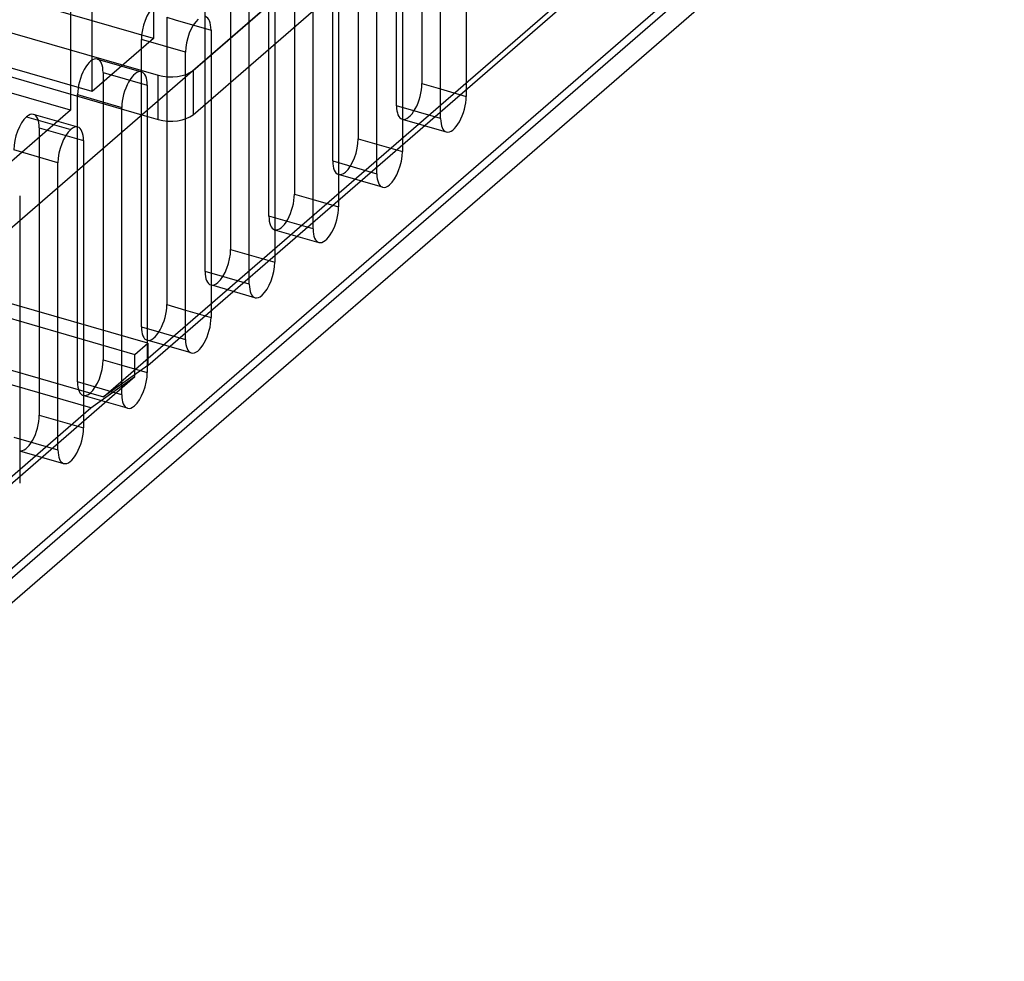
# Model space of a CAD drawing. Header units: millimetres. Extents: x -90 to 88, y -53 to 62.
# Tile 63 of 74: x 50 to 88, y -48 to -12. Entities that reach past the tile are written whole.
import ezdxf

# ---------------------------------------------------------------- set-up
doc = ezdxf.new("R2010")
doc.units = ezdxf.units.MM
doc.layers.add('MAIN-1', color=7, linetype='Continuous')
doc.layers.add('MAIN-2', color=7, linetype='Continuous')

msp = doc.modelspace()

# ---------------------------------------------------------------- linework, layer by layer
at = {"layer": 'MAIN-1'}
for p, q in [((88.385, 14.034), (42.385, -25.803)), ((56.585, -13.506), (70.585, -1.381)), ((56.585, -15.238), (70.585, -3.113)), ((67.292, -5.965), (67.292, -14.518)), ((55.035, -6.188), (55.035, -12.25)), ((66.292, -15.384), (66.292, -6.831)), ((52.635, -14.328), (52.635, -8.266)), ((64.792, -8.13), (64.792, -16.683)), ((77.792, -8.889), (40.979, -40.769)), ((51.785, -9.002), (51.785, -15.064)), ((63.792, -17.549), (63.792, -8.996)), ((77.158, -10.406), (41.818, -41.012)), ((62.292, -10.53), (62.292, -18.848)), ((61.292, -19.714), (61.292, -11.162)), ((55.035, -12.25), (52.635, -11.557)), ((55.56, -11.42), (55.885, -11.514)), ((55.035, -12.25), (52.635, -14.328)), ((59.792, -12.461), (59.792, -21.013)), ((56.585, -13.506), (56.585, -15.238)), ((58.792, -21.879), (58.792, -13.327)), ((66.292, -14.229), (67.292, -14.518)), ((51.785, -15.064), (49.385, -14.372)), ((57.292, -14.626), (57.292, -23.178)), ((55.219, -15.421), (55.219, -14.689)), ((51.785, -15.064), (49.385, -17.143)), ((54.585, -15.238), (55.219, -15.421)), ((54.792, -15.297), (54.792, -25.343)), ((56.292, -24.044), (56.292, -15.398)), ((53.792, -26.209), (53.792, -15.925)), ((63.792, -16.394), (64.792, -16.683)), ((52.292, -17.224), (52.292, -27.508)), ((51.292, -28.374), (51.292, -18.09)), ((61.292, -18.559), (62.292, -18.848)), ((49.792, -19.389), (49.792, -29.673)), ((58.792, -20.724), (59.792, -21.013)), ((56.292, -22.89), (57.292, -23.178)), ((53.792, -25.055), (54.792, -25.343)), ((51.292, -27.22), (52.292, -27.508))]:
    msp.add_line(p, q, dxfattribs=at)
for centre, major_axis, ratio, start_param, end_param in [((66.792, -14.951), (0.277, 0.961), 0.433013, -3.141586, -0.982794), ((55.719, -14.988), (1, 0), 0.5, -2.094395, -0.523599), ((66.792, -14.951), (0.277, 0.961), 0.433013, 2.158799, 3.141599), ((64.292, -17.116), (0.277, 0.961), 0.433013, -2.55359, -0.982794), ((64.292, -17.116), (0.277, 0.961), 0.433013, 2.158799, 3.141599), ((64.292, -17.116), (0.277, 0.961), 0.433013, -3.141586, -2.55359), ((61.792, -19.281), (0.277, 0.961), 0.433013, -3.141586, -0.982794), ((61.792, -19.281), (0.277, 0.961), 0.433013, 2.158799, 3.141599), ((59.292, -21.446), (0.277, 0.961), 0.433013, -2.55359, -0.982794), ((59.292, -21.446), (0.277, 0.961), 0.433013, 2.158799, 3.141599), ((59.292, -21.446), (0.277, 0.961), 0.433013, -3.141586, -2.55359), ((56.792, -23.611), (0.277, 0.961), 0.433013, -3.141586, -0.982794), ((56.792, -23.611), (0.277, 0.961), 0.433013, 2.158799, 3.141599), ((54.292, -25.776), (0.277, 0.961), 0.433013, -2.55359, -0.982794), ((54.292, -25.776), (0.277, 0.961), 0.433013, 2.158799, 3.141599), ((54.292, -25.776), (0.277, 0.961), 0.433013, -3.141586, -2.55359), ((51.792, -27.941), (0.277, 0.961), 0.433013, -3.141586, -0.982794), ((51.792, -27.941), (0.277, 0.961), 0.433013, 2.158799, 3.141599)]:
    msp.add_ellipse(centre, major_axis=major_axis, ratio=ratio, start_param=start_param, end_param=end_param, dxfattribs=at)
at = {"layer": 'MAIN-2'}
for p, q in [((52.635, -11.557), (-75.735, 25.5)), ((52.635, -14.328), (-78.135, 23.422)), ((65.56, -2.76), (65.56, -14.018)), ((64.56, -14.884), (64.56, -3.626)), ((63.06, -4.925), (63.06, -16.183)), ((62.06, -17.049), (62.06, -5.791)), ((54.81, -25.06), (75.56, -7.09)), ((60.56, -7.09), (60.56, -18.348)), ((59.56, -19.214), (59.56, -7.956)), ((53.078, -26.292), (73.828, -8.322)), ((58.06, -9.255), (58.06, -20.513)), ((59.792, -9.755), (59.792, -12.461)), ((57.06, -21.379), (57.06, -10.121)), ((31.694, -48.409), (75.194, -10.737)), ((58.792, -13.327), (58.792, -10.621)), ((46.992, -11.314), (55.219, -13.689)), ((55.56, -11.42), (55.56, -22.678)), ((55.885, -11.514), (57.292, -11.92)), ((54.81, -24.194), (11.941, -11.819)), ((57.292, -11.92), (57.292, -14.626)), ((11.441, -12.252), (54.31, -24.627)), ((56.292, -12.786), (54.56, -12.286)), ((54.56, -23.544), (54.56, -12.286)), ((46.992, -13.046), (54.585, -15.238)), ((52.837, -13.057), (54.569, -13.557)), ((56.292, -15.398), (56.292, -12.786)), ((53.06, -13.585), (53.06, -24.843)), ((53.06, -13.585), (54.792, -14.085)), ((55.219, -14.689), (55.219, -13.689)), ((54.792, -14.085), (54.792, -15.297)), ((65.56, -14.018), (66.292, -14.229)), ((11.941, -14.417), (53.078, -26.292)), ((52.06, -25.709), (52.06, -14.451)), ((52.06, -14.451), (53.792, -14.951)), ((52.578, -26.725), (11.441, -14.85)), ((53.792, -15.925), (53.792, -14.951)), ((66.292, -15.384), (64.56, -14.884)), ((50.06, -15.317), (51.792, -15.817)), ((52.069, -15.722), (50.337, -15.222)), ((64.782, -15.412), (66.514, -15.912)), ((50.56, -15.75), (50.56, -27.008)), ((50.56, -15.75), (52.292, -16.25)), ((63.06, -16.183), (63.792, -16.394)), ((52.292, -16.25), (52.292, -17.224)), ((51.292, -17.116), (49.56, -16.616)), ((51.292, -18.09), (51.292, -17.116)), ((62.06, -17.049), (63.792, -17.549)), ((64.014, -18.077), (62.282, -17.577)), ((49.792, -18.415), (49.792, -19.389)), ((60.56, -18.348), (61.292, -18.559)), ((61.292, -19.714), (59.56, -19.214)), ((59.782, -19.742), (61.514, -20.242)), ((58.06, -20.513), (58.792, -20.724)), ((58.792, -21.879), (57.06, -21.379)), ((59.014, -22.407), (57.282, -21.907)), ((55.56, -22.678), (56.292, -22.89)), ((54.56, -23.544), (56.292, -24.044)), ((54.31, -24.627), (54.81, -24.194)), ((56.514, -24.572), (54.782, -24.072)), ((54.81, -24.194), (54.81, -25.06)), ((54.31, -25.493), (54.31, -24.627)), ((53.06, -24.843), (53.792, -25.055)), ((54.81, -25.06), (53.078, -26.292)), ((32.56, -44.329), (54.31, -25.493)), ((53.792, -26.209), (52.06, -25.709)), ((52.578, -26.725), (54.31, -25.493)), ((54.014, -26.737), (52.282, -26.237)), ((31.828, -44.695), (52.578, -26.725)), ((50.56, -27.008), (51.292, -27.22)), ((49.56, -27.874), (51.292, -28.374)), ((49.782, -28.402), (51.514, -28.902))]:
    msp.add_line(p, q, dxfattribs=at)
for centre, major_axis, ratio, start_param, end_param in [((55.06, -11.853), (-0.277, -0.961), 0.433013, -2.55359, -0.982794), ((56.792, -12.353), (0.277, 0.961), 0.433013, 0.588003, 2.158799), ((56.792, -12.353), (0.277, 0.961), 0.433013, -0.982794, 0.000007), ((52.56, -14.018), (0.277, 0.961), 0.433013, 0.000007, 2.158799), ((52.56, -14.018), (0.277, 0.961), 0.433013, -0.982794, 0.000007), ((55.719, -13.256), (-1, 0), 0.5, 1.047198, 2.617994), ((54.292, -14.518), (0.277, 0.961), 0.433013, 0.000007, 2.158799), ((54.292, -14.518), (0.277, 0.961), 0.433013, -0.982794, 0.000007), ((65.06, -14.451), (0.277, 0.961), 0.433013, -3.141586, -0.982794), ((65.06, -14.451), (0.277, 0.961), 0.433013, 2.158799, 3.141599), ((50.06, -16.183), (-0.277, -0.961), 0.433013, -2.55359, -0.982794), ((50.06, -16.183), (-0.277, -0.961), 0.433013, -3.141586, -2.55359), ((50.06, -16.183), (-0.277, -0.961), 0.433013, 2.158799, 3.141599), ((51.792, -16.683), (0.277, 0.961), 0.433013, 0.588003, 2.158799), ((51.792, -16.683), (0.277, 0.961), 0.433013, 0.000007, 0.588003), ((51.792, -16.683), (0.277, 0.961), 0.433013, -0.982794, 0.000007), ((62.56, -16.616), (0.277, 0.961), 0.433013, -2.55359, -0.982794), ((62.56, -16.616), (0.277, 0.961), 0.433013, 2.158799, 3.141599), ((62.56, -16.616), (0.277, 0.961), 0.433013, -3.141586, -2.55359), ((60.06, -18.781), (0.277, 0.961), 0.433013, -3.141586, -0.982794), ((60.06, -18.781), (0.277, 0.961), 0.433013, 2.158799, 3.141599), ((57.56, -20.946), (0.277, 0.961), 0.433013, -2.55359, -0.982794), ((57.56, -20.946), (0.277, 0.961), 0.433013, 2.158799, 3.141599), ((57.56, -20.946), (0.277, 0.961), 0.433013, -3.141586, -2.55359), ((55.06, -23.111), (0.277, 0.961), 0.433013, -3.141586, -0.982794), ((55.06, -23.111), (0.277, 0.961), 0.433013, 2.158799, 3.141599), ((52.56, -25.276), (0.277, 0.961), 0.433013, -2.55359, -0.982794), ((52.56, -25.276), (0.277, 0.961), 0.433013, 2.158799, 3.141599), ((52.56, -25.276), (0.277, 0.961), 0.433013, -3.141586, -2.55359), ((50.06, -27.441), (0.277, 0.961), 0.433013, -3.141586, -0.982794)]:
    msp.add_ellipse(centre, major_axis=major_axis, ratio=ratio, start_param=start_param, end_param=end_param, dxfattribs=at)

doc.saveas('drawing.dxf')
